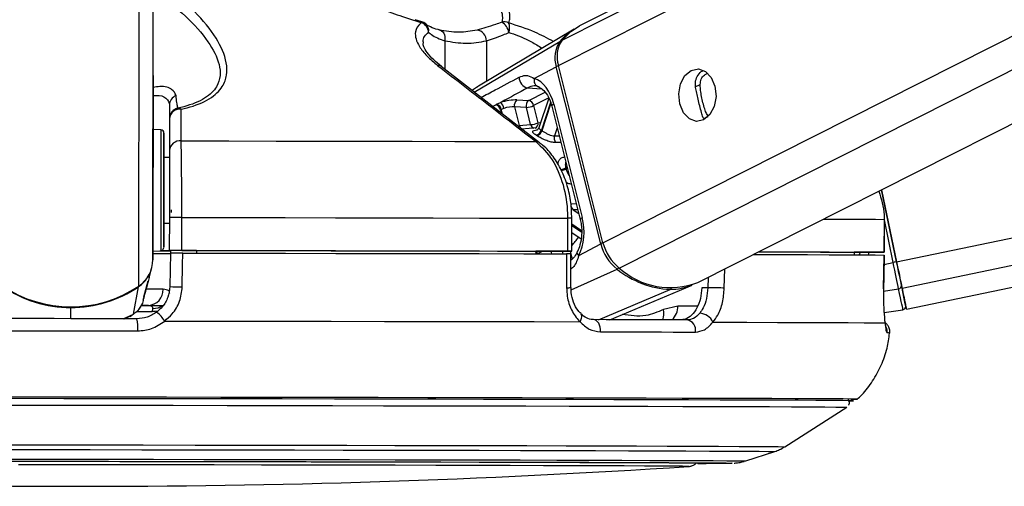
# Model space of a CAD drawing. Header units: millimetres. Extents: x 20 to 22981, y 40 to 19992.
# Tile 103 of 153: x 14946 to 15126, y 6405 to 6490. Entities that reach past the tile are written whole.
import ezdxf

# ---------------------------------------------------------------- set-up
doc = ezdxf.new("R2010")
doc.units = ezdxf.units.MM
doc.header["$LTSCALE"] = 2

msp = doc.modelspace()

# ---------------------------------------------------------------- linework, layer by layer
at = {"color": 8, "linetype": 'Continuous', "lineweight": 25}
for p, q in [((15044.93, 6481.98), (15303.43, 6612.47)), ((15045.58, 6486.62), (15294.9, 6612.47)), ((15053.06, 6449.63), (15375.64, 6612.47)), ((15056.04, 6444.99), (15387.82, 6612.47)), ((15106.7, 6446.15), (15907.41, 6612.47)), ((15107.71, 6441.33), (15931.64, 6612.47)), ((14970.82, 6446.52), (14971.03, 6602.96)), ((14968.24, 6441.7), (14968.43, 6587.81)), ((15024.17, 6486.5), (15024.16, 6481.28)), ((15029.55, 6477.1), (15045.18, 6486.38)), ((15031.76, 6486.48), (15031.75, 6479.07)), ((15030.33, 6478.21), (15029.21, 6477.47)), ((15069.89, 6478.06), (15070.82, 6478.54)), ((15039.31, 6477.9), (15041.83, 6477.72)), ((15039.49, 6475.6), (15042.49, 6477.12)), ((15043.14, 6476.05), (15040.39, 6474.66)), ((15043.49, 6475.2), (15041.8, 6470.17)), ((15041.92, 6470.09), (15043.56, 6474.99)), ((15033.7, 6473.73), (15033.49, 6473.75)), ((15034.35, 6473.9), (15034.51, 6473.25)), ((15034.68, 6473.11), (15034.47, 6473.96)), ((15071.52, 6472.3), (15072.29, 6472.69)), ((15044.7, 6470.6), (15044.21, 6469.14)), ((15044.21, 6469.14), (15045.07, 6469.15)), ((15046.51, 6463.4), (15046.27, 6463.28)), ((15046.32, 6463.1), (15046.56, 6463.23)), ((15047.22, 6456.74), (15048.18, 6456.77)), ((15048.46, 6455.66), (15047.6, 6455.63)), ((15047.6, 6455.63), (15048.64, 6454.93)), ((15106.09, 6446.02), (15104.47, 6453.81)), ((15049.13, 6451.81), (15047.37, 6452.99)), ((15047.37, 6452.78), (15049.14, 6451.6)), ((15043.52, 6448.09), (15043.65, 6447.6)), ((15045.77, 6447.59), (15045.65, 6448.09)), ((15047.07, 6448.09), (15047.19, 6447.6)), ((15100.03, 6447.88), (15099.84, 6447.41)), ((15047.2, 6447.57), (15047.43, 6446.63)), ((15104.4, 6445.67), (15106.09, 6446.02)), ((15047.25, 6441.03), (15055.62, 6444.81)), ((15075.22, 6441.34), (15075.31, 6444.84)), ((15072.26, 6443.3), (15072.21, 6441.41)), ((15052.22, 6435.57), (15065.32, 6441.11)), ((15104.31, 6440.77), (15107.08, 6441.23)), ((14955.8, 6435.75), (14955.8, 6437.8)), ((14967.87, 6437.04), (14970.67, 6437.04)), ((15070.35, 6438.07), (15066.73, 6438.07)), ((14965.38, 6435.74), (14967.29, 6436.57)), ((14966.62, 6436.21), (14967.29, 6436.57)), ((15099.59, 6421.05), (15099.58, 6421.05))]:
    msp.add_line(p, q, dxfattribs=at)
at = {"color": 7, "linetype": 'Continuous', "lineweight": 25}
for p, q in [((15292.99, 6612.47), (15048.79, 6489.2)), ((15070.41, 6442.36), (15407.4, 6612.47)), ((15108.5, 6437.49), (15950.9, 6612.47)), ((14970.86, 6480.13), (14971.03, 6602.96)), ((15019.94, 6489.98), (15018.75, 6490.35)), ((15047.79, 6488.63), (15030.32, 6478.22)), ((15053.06, 6449.63), (15044.93, 6481.98)), ((14970.86, 6480.13), (14970.82, 6446.52)), ((15041.44, 6467.87), (15023.5, 6481.79)), ((15040.51, 6479.62), (15044.53, 6481.77)), ((15052.66, 6449.42), (15044.53, 6481.77)), ((14973.85, 6474.75), (14973.84, 6465.2)), ((15033.63, 6474.9), (15034.32, 6475.21)), ((15037.34, 6475.7), (15039.49, 6475.6)), ((15040.39, 6474.66), (15041.18, 6471.53)), ((15043.15, 6476.04), (15041.32, 6470.61)), ((15044.07, 6474.93), (15049.28, 6454.21)), ((15034.96, 6474.15), (15034.47, 6473.96)), ((15036.91, 6474.42), (15037.76, 6471.04)), ((15039.06, 6474.32), (15036.91, 6474.42)), ((15039.84, 6471.2), (15039.06, 6474.32)), ((15043.71, 6474.56), (15048.91, 6453.85)), ((14973.85, 6472.25), (14973.84, 6466.46)), ((15037.76, 6471.04), (15039.84, 6471.2)), ((14972.28, 6470.23), (14970.85, 6470.31)), ((15040.96, 6470.58), (15038.2, 6470.38)), ((14973.84, 6465.2), (14972.84, 6465.2)), ((14973.84, 6465.2), (14973.84, 6465.2)), ((15106.7, 6446.15), (15103.97, 6459.31)), ((15103.97, 6459.31), (15106.7, 6446.15)), ((14972.82, 6453.2), (14973.82, 6453.2)), ((14973.83, 6454.23), (14973.82, 6448.23)), ((14976.09, 6448.23), (14976.1, 6454.23)), ((15046.59, 6454.09), (15046.58, 6448.09)), ((15047.37, 6448.09), (15047.38, 6454.09)), ((15104.45, 6453.88), (15104.44, 6447.88)), ((15104.47, 6453.88), (15104.45, 6453.88)), ((15104.46, 6447.88), (15104.47, 6453.88)), ((15047.37, 6451.47), (15049.05, 6450.34)), ((15048.64, 6447.27), (15052.66, 6449.42)), ((14970.82, 6448.1), (14972.25, 6448.17)), ((14973.82, 6448.21), (14973.82, 6448.23)), ((14978.82, 6448.2), (14973.82, 6448.21)), ((14973.82, 6448.21), (14973.82, 6448.19)), ((14973.82, 6448.21), (14973.82, 6448.18)), ((14973.82, 6448.19), (14974.04, 6448.19)), ((14973.82, 6448.18), (14973.82, 6448.19)), ((14974.03, 6447.73), (14973.91, 6441.62)), ((14974.04, 6448.21), (14974.03, 6447.71)), ((14978.82, 6448.21), (14978.82, 6447.72)), ((15040.79, 6448.1), (15040.78, 6447.6)), ((15046.78, 6448.09), (15040.79, 6448.09)), ((15098.98, 6447.89), (15098.97, 6447.42)), ((15102.46, 6447.88), (15098.98, 6447.88)), ((15040.78, 6447.6), (15041.98, 6447.6)), ((15047.2, 6441.45), (15047.2, 6447.59)), ((15104.33, 6441.21), (15104.43, 6447.38)), ((15104.4, 6447.38), (15104.41, 6447.38)), ((14970.15, 6443.26), (14970.59, 6444.93)), ((14969.19, 6439.77), (14969.98, 6442.68)), ((14970.15, 6443.26), (14969.96, 6442.57)), ((14967.29, 6436.57), (14968.22, 6441.6)), ((15047.2, 6441.45), (15047.2, 6441.45)), ((15054.28, 6435.57), (15069.36, 6441.9)), ((15072.21, 6441.41), (15071.12, 6441.41)), ((15104.31, 6441.21), (15104.33, 6441.21)), ((14969.05, 6439.11), (14969.15, 6439.49)), ((14969.14, 6439.59), (14969.2, 6439.77)), ((14969.22, 6439.84), (14969.23, 6439.89)), ((14970, 6438.18), (14968.63, 6438.18)), ((14970.74, 6437.63), (14970.67, 6437.04)), ((15066.73, 6438.07), (15064.1, 6437.43)), ((15104.42, 6436.87), (15107.87, 6437.4)), ((14965.58, 6435.72), (14966.63, 6436.19)), ((14966.65, 6436.15), (14967.03, 6436.43)), ((15049.02, 6436.65), (15049, 6436.67)), ((15086.31, 6412.37), (15097.62, 6419.58)), ((15079.14, 6409.78), (15084.47, 6411.5))]:
    msp.add_line(p, q, dxfattribs=at)
at = {"color": 8, "linetype": 'Continuous', "lineweight": 25, "flags": 128}
for points in [[(15019.94, 6489.98), (15019.95, 6489.97), (15019.97, 6489.95), (15019.97, 6489.91), (15019.98, 6489.87), (15019.98, 6489.81)], [(15044.07, 6474.93), (15043.91, 6474.83), (15043.79, 6474.74), (15043.72, 6474.65), (15043.71, 6474.58), (15043.71, 6474.56)], [(15041.18, 6471.53), (15041.5, 6471.57), (15041.65, 6471.58)], [(14972.28, 6470.23), (14972.28, 6470.22), (14972.28, 6469.69), (14972.28, 6468.44), (14972.27, 6466.57), (14972.27, 6464.19), (14972.27, 6461.47)], [(14972.27, 6461.47), (14972.26, 6458.6), (14972.26, 6455.77), (14972.26, 6453.18), (14972.25, 6450.99), (14972.25, 6449.37), (14972.25, 6448.41), (14972.25, 6448.17)], [(15049.28, 6454.21), (15049.12, 6454.11), (15049, 6454.02), (15048.93, 6453.93), (15048.91, 6453.86), (15048.91, 6453.85)], [(15093.36, 6453.95), (15094.41, 6453.94), (15097.81, 6453.93), (15100.62, 6453.91), (15102.84, 6453.9), (15104.45, 6453.88)], [(15048.64, 6447.27), (15048.5, 6447.45), (15048.41, 6447.63), (15048.36, 6447.79), (15048.37, 6447.94), (15048.39, 6448.01)], [(14968.2, 6441.68), (14968.22, 6441.63), (14968.22, 6441.6)], [(14972.7, 6441.12), (14971.81, 6441.12), (14970.71, 6441.12), (14969.59, 6441.12)], [(14971.76, 6437.14), (14971.28, 6437.05), (14970.67, 6437.04)], [(15048.87, 6435.19), (15049.04, 6435.51), (15049.15, 6435.83), (15049.2, 6436.12), (15049.18, 6436.37), (15049.09, 6436.57), (15049.02, 6436.65)], [(14940.13, 6412.74), (14949.74, 6412.73), (14959.39, 6412.71), (14969.02, 6412.7), (14978.57, 6412.69), (14988, 6412.67), (14997.25, 6412.65), (15006.28, 6412.64), (15015.03, 6412.62), (15023.46, 6412.6), (15031.52, 6412.58), (15039.16, 6412.57), (15046.35, 6412.55), (15053.05, 6412.53), (15059.21, 6412.51), (15064.81, 6412.49), (15069.81, 6412.48), (15074.19, 6412.46), (15077.92, 6412.44), (15080.99, 6412.42), (15083.37, 6412.41), (15085.05, 6412.39), (15086.03, 6412.38), (15086.31, 6412.37)], [(14940.35, 6411.87), (14949.83, 6411.86), (14959.34, 6411.84), (14968.83, 6411.83), (14978.25, 6411.82), (14987.54, 6411.8), (14996.67, 6411.78), (15005.57, 6411.77), (15014.2, 6411.75), (15022.51, 6411.73), (15030.45, 6411.72), (15037.99, 6411.7), (15045.08, 6411.68), (15051.68, 6411.66), (15057.75, 6411.64), (15063.27, 6411.63), (15068.2, 6411.61), (15072.52, 6411.59), (15076.2, 6411.57), (15079.22, 6411.56), (15081.57, 6411.54), (15083.23, 6411.53), (15084.2, 6411.51), (15084.47, 6411.5)], [(14942.95, 6410.13), (14952.27, 6410.12), (14961.6, 6410.1), (14970.91, 6410.09), (14980.12, 6410.07), (14989.2, 6410.06), (14998.08, 6410.04), (15006.73, 6410.03), (15015.08, 6410.01), (15023.09, 6409.99), (15030.72, 6409.98), (15037.91, 6409.96), (15044.64, 6409.94), (15050.86, 6409.92), (15056.53, 6409.9), (15061.62, 6409.89), (15066.11, 6409.87), (15069.97, 6409.85), (15073.17, 6409.84), (15075.7, 6409.82), (15077.55, 6409.81), (15078.69, 6409.79), (15079.13, 6409.78), (15079.14, 6409.78)], [(15076.66, 6409.39), (15076.64, 6409.39), (15076.62, 6409.39)]]:
    msp.add_lwpolyline(points, dxfattribs=at)
at = {"color": 7, "linetype": 'Continuous', "lineweight": 25, "flags": 128}
for points in [[(15045.58, 6486.62), (15047.2, 6488.19), (15048.79, 6489.2)], [(15023.07, 6488.47), (15023.32, 6488.44), (15023.56, 6488.33), (15023.77, 6488.14), (15023.95, 6487.9), (15024.08, 6487.6), (15024.16, 6487.26), (15024.19, 6486.89), (15024.17, 6486.5)], [(15069.18, 6481.09), (15070.49, 6481.37), (15071.77, 6480.91), (15072.84, 6479.79), (15073.51, 6478.19), (15073.71, 6476.33), (15073.38, 6474.52), (15072.59, 6473.01), (15071.45, 6472.05), (15070.14, 6471.78), (15068.86, 6472.23), (15067.8, 6473.35), (15067.12, 6474.96), (15066.93, 6476.81), (15067.25, 6478.63), (15068.04, 6480.13), (15069.18, 6481.09)], [(14970.85, 6474.61), (14970.85, 6474.63), (14970.85, 6473.94), (14970.85, 6472.63), (14970.85, 6470.91), (14970.85, 6469.03), (14970.84, 6467.29), (14970.84, 6465.96), (14970.84, 6465.22), (14970.84, 6465.2), (14970.84, 6465.9), (14970.84, 6467.21), (14970.85, 6468.93), (14970.85, 6470.8), (14970.85, 6472.54), (14970.85, 6473.88), (14970.85, 6474.61)], [(15033.51, 6474.83), (15033.54, 6474.85), (15033.63, 6474.9)], [(15034.47, 6473.96), (15034.38, 6473.91), (15034.35, 6473.9)], [(14972.84, 6461.35), (14972.84, 6463.92), (14972.84, 6466.17), (14972.84, 6467.94), (14972.85, 6469.12), (14972.85, 6469.62), (14972.85, 6469.41), (14972.85, 6468.51), (14972.84, 6466.97), (14972.84, 6465.2)], [(14975.98, 6468.21), (14984.71, 6468.2), (14993.33, 6468.18), (15001.8, 6468.17), (15010.09, 6468.15), (15018.17, 6468.14), (15026, 6468.12), (15033.56, 6468.11), (15040.82, 6468.09)], [(14972.84, 6465.2), (14972.84, 6465.53), (14972.84, 6465.8), (14972.84, 6465.35), (14972.84, 6464.24), (14972.84, 6462.59), (14972.83, 6460.56)], [(14972.82, 6453.2), (14972.82, 6452.24), (14972.82, 6450.47), (14972.82, 6449.29), (14972.82, 6448.79), (14972.82, 6449), (14972.82, 6449.9), (14972.82, 6451.44), (14972.83, 6453.5), (14972.83, 6455.96), (14972.83, 6458.64), (14972.84, 6461.35)], [(14972.83, 6460.56), (14972.83, 6458.39), (14972.83, 6456.31), (14972.83, 6454.54), (14972.82, 6453.28), (14972.82, 6452.65), (14972.82, 6452.74), (14972.82, 6453.2)], [(14974.18, 6455.61), (14974.18, 6455.61), (14974.18, 6455.6), (14974.17, 6455.57), (14974.17, 6455.52), (14974.17, 6455.46), (14974.17, 6455.39), (14974.17, 6455.31), (14974.17, 6455.22), (14974.17, 6455.12)], [(14976.1, 6454.23), (14985.6, 6454.21), (14994.99, 6454.2), (15004.21, 6454.18), (15013.23, 6454.16), (15022.01, 6454.15), (15030.52, 6454.13), (15038.73, 6454.11), (15046.59, 6454.09)], [(14972.12, 6448.17), (14973.52, 6448.17), (14974.04, 6448.17)], [(14976.09, 6448.23), (14985.59, 6448.21), (14994.98, 6448.2), (15004.2, 6448.18), (15013.22, 6448.16), (15022, 6448.15), (15030.52, 6448.13), (15038.72, 6448.11), (15046.58, 6448.09)], [(14976.18, 6441.55), (14976.26, 6445.55), (14976.3, 6447.73)], [(14976.3, 6447.73), (14985.75, 6447.71), (14995.08, 6447.69), (15004.25, 6447.68), (15013.22, 6447.66), (15021.96, 6447.65), (15030.42, 6447.63), (15038.58, 6447.61), (15046.41, 6447.59)], [(14978.82, 6448.21), (14987.13, 6448.2), (14995.33, 6448.19), (15003.4, 6448.17), (15011.31, 6448.16), (15019.03, 6448.14), (15026.53, 6448.13), (15033.79, 6448.11), (15040.79, 6448.1)], [(15046.58, 6448.09), (15046.89, 6448.09), (15047.13, 6448.09), (15047.29, 6448.09), (15047.36, 6448.09), (15047.35, 6448.09), (15047.24, 6448.09), (15047.05, 6448.09), (15046.78, 6448.09)], [(15081.54, 6447.98), (15082.41, 6447.98), (15086.32, 6447.96), (15089.78, 6447.95), (15092.79, 6447.93), (15095.33, 6447.92), (15097.4, 6447.9), (15098.98, 6447.89)], [(15081.56, 6447.99), (15085.9, 6447.98), (15090.43, 6447.96), (15094.4, 6447.94), (15097.8, 6447.93), (15100.62, 6447.91), (15102.83, 6447.9), (15104.44, 6447.88)], [(15104.44, 6447.88), (15104.45, 6447.88), (15104.38, 6447.88), (15104.21, 6447.88), (15103.97, 6447.88), (15103.65, 6447.88), (15103.29, 6447.88), (15102.88, 6447.88), (15102.46, 6447.88)], [(15046.41, 6447.59), (15046.41, 6443.59), (15046.41, 6441.42)], [(15080.58, 6447.5), (15080.92, 6447.5), (15085.95, 6447.48), (15090.45, 6447.46), (15094.4, 6447.44), (15097.78, 6447.43), (15100.59, 6447.41), (15102.8, 6447.4), (15104.41, 6447.38)], [(15104.41, 6447.38), (15104.35, 6443.38), (15104.31, 6441.21)], [(15107.08, 6441.23), (15106.99, 6441.66), (15106.89, 6442.16), (15106.77, 6442.72), (15106.65, 6443.32), (15106.51, 6443.96), (15106.37, 6444.63), (15106.23, 6445.32), (15106.09, 6446.02)], [(15107.71, 6441.33), (15107.61, 6441.77), (15107.51, 6442.27), (15107.39, 6442.83), (15107.27, 6443.43), (15107.13, 6444.08), (15106.99, 6444.75), (15106.85, 6445.45), (15106.7, 6446.15)], [(15106.7, 6446.15), (15106.83, 6445.52), (15106.96, 6444.9), (15107.09, 6444.3), (15107.21, 6443.72), (15107.32, 6443.18), (15107.43, 6442.68), (15107.52, 6442.23), (15107.6, 6441.84)], [(15075.22, 6441.34), (15074.93, 6441.35), (15074.58, 6441.36), (15074.18, 6441.37), (15073.77, 6441.38), (15073.34, 6441.39), (15072.93, 6441.4), (15072.55, 6441.41), (15072.21, 6441.41)], [(15107.87, 6437.4), (15107.86, 6437.46), (15107.82, 6437.65), (15107.76, 6437.95), (15107.67, 6438.38), (15107.56, 6438.92), (15107.42, 6439.58), (15107.26, 6440.35), (15107.08, 6441.23)], [(15107.6, 6441.84), (15107.78, 6440.99), (15107.93, 6440.24), (15108.06, 6439.6), (15108.17, 6439.07), (15108.26, 6438.65), (15108.32, 6438.35), (15108.36, 6438.17), (15108.37, 6438.11)], [(15108.36, 6438.14), (15108.45, 6437.73), (15108.5, 6437.49), (15108.45, 6437.74), (15108.3, 6438.48), (15108.05, 6439.68), (15107.71, 6441.33)], [(14968.74, 6438.17), (14970.78, 6438.17), (14972.77, 6438.17)], [(14967.91, 6435.73), (14964.88, 6435.74), (14961.86, 6435.74), (14958.83, 6435.75), (14955.8, 6435.75), (14952.77, 6435.76), (14949.74, 6435.76), (14946.72, 6435.76), (14943.7, 6435.77)], [(14972.98, 6435.33), (14983.26, 6435.31), (14993.41, 6435.3), (15003.38, 6435.28), (15013.12, 6435.26), (15022.58, 6435.24), (15031.72, 6435.22), (15040.5, 6435.21), (15048.87, 6435.19)], [(15052.6, 6433.36), (15052.6, 6433.78), (15052.55, 6434.19), (15052.44, 6434.57), (15052.28, 6434.91), (15052.08, 6435.19), (15051.84, 6435.4), (15051.59, 6435.53), (15051.32, 6435.58)], [(15068.43, 6435.53), (15066.45, 6435.54), (15064.42, 6435.54), (15062.35, 6435.55), (15060.23, 6435.55), (15058.06, 6435.56), (15055.86, 6435.56), (15053.61, 6435.57), (15051.32, 6435.58)], [(15073.16, 6435.12), (15079.34, 6435.1), (15084.92, 6435.08), (15089.87, 6435.06), (15094.18, 6435.04), (15097.83, 6435.03), (15100.78, 6435.01), (15103.05, 6434.99), (15104.6, 6434.98)], [(14943.53, 6433.55), (14946.59, 6433.55), (14949.66, 6433.55), (14952.73, 6433.54), (14955.8, 6433.54), (14958.87, 6433.53), (14961.94, 6433.53), (14965, 6433.53), (14968.07, 6433.52)], [(15052.6, 6433.36), (15054.92, 6433.35), (15057.2, 6433.35), (15059.44, 6433.34), (15061.63, 6433.34), (15063.78, 6433.33), (15065.88, 6433.32), (15067.94, 6433.32), (15069.95, 6433.31)], [(15099.58, 6421.05), (15099.39, 6421.06), (15098.52, 6421.07), (15096.95, 6421.09), (15094.69, 6421.1), (15091.75, 6421.12), (15088.16, 6421.14), (15083.92, 6421.16), (15079.05, 6421.17), (15073.58, 6421.19), (15067.54, 6421.21), (15060.96, 6421.23), (15053.86, 6421.25), (15046.28, 6421.27), (15038.27, 6421.29), (15029.85, 6421.31), (15021.07, 6421.32), (15011.97, 6421.34), (15002.6, 6421.36), (14993, 6421.38), (14983.22, 6421.39), (14973.31, 6421.41), (14963.31, 6421.42), (14953.27, 6421.44), (14943.25, 6421.45)], [(15097.84, 6420.74), (15097.95, 6420.74), (15098.75, 6420.75), (15098.84, 6420.77), (15098.21, 6420.78), (15096.88, 6420.8), (15094.85, 6420.81), (15092.12, 6420.83), (15088.71, 6420.85), (15084.64, 6420.86), (15079.93, 6420.88), (15074.59, 6420.9), (15068.67, 6420.92), (15062.19, 6420.94), (15055.17, 6420.96), (15047.66, 6420.98), (15039.69, 6421), (15031.31, 6421.01), (15022.54, 6421.03), (15013.45, 6421.05), (15004.07, 6421.07), (14994.44, 6421.09), (14984.63, 6421.1), (14974.67, 6421.12), (14964.62, 6421.13), (14954.52, 6421.15), (14944.43, 6421.16)], [(15097.84, 6420.74), (15098.57, 6420.75), (15098.66, 6420.77), (15098.03, 6420.78), (15096.7, 6420.8), (15094.67, 6420.81), (15091.94, 6420.83), (15088.54, 6420.85), (15084.47, 6420.86), (15079.77, 6420.88), (15074.44, 6420.9), (15068.53, 6420.92), (15062.05, 6420.94), (15055.05, 6420.96), (15047.55, 6420.98), (15039.59, 6421), (15031.21, 6421.01), (15022.46, 6421.03), (15013.38, 6421.05), (15004.01, 6421.07), (14994.4, 6421.09), (14984.59, 6421.1), (14974.65, 6421.12), (14964.6, 6421.13), (14954.52, 6421.15), (14944.44, 6421.16)], [(14944.53, 6419.98), (14954.53, 6419.97), (14964.54, 6419.95), (14974.5, 6419.94), (14984.37, 6419.92), (14994.1, 6419.91), (15003.64, 6419.89), (15012.94, 6419.87), (15021.95, 6419.85), (15030.64, 6419.84), (15038.95, 6419.82), (15046.85, 6419.8), (15054.29, 6419.78), (15061.25, 6419.76), (15067.67, 6419.74), (15073.54, 6419.72), (15078.83, 6419.7), (15083.5, 6419.69), (15087.53, 6419.67), (15090.91, 6419.65), (15093.62, 6419.63), (15095.63, 6419.62), (15096.96, 6419.6), (15097.57, 6419.59), (15097.62, 6419.58)], [(14937.78, 6409.73), (14946.74, 6409.72), (14955.77, 6409.71), (14964.79, 6409.7), (14973.76, 6409.68), (14982.61, 6409.67), (14991.3, 6409.65), (14999.77, 6409.64), (15007.98, 6409.62), (15015.85, 6409.6), (15023.36, 6409.59), (15030.45, 6409.57), (15037.08, 6409.55), (15043.21, 6409.54), (15048.8, 6409.52), (15053.82, 6409.5), (15058.23, 6409.49), (15062.01, 6409.47), (15065.14, 6409.45), (15067.59, 6409.44), (15069.35, 6409.42), (15070.41, 6409.41), (15070.77, 6409.4), (15070.77, 6409.4)], [(14944.2, 6409.73), (14953.45, 6409.72), (14962.71, 6409.71), (14971.93, 6409.69), (14981.05, 6409.68), (14990.03, 6409.66), (14998.8, 6409.65), (15007.33, 6409.63), (15015.55, 6409.61), (15023.42, 6409.6), (15030.89, 6409.58), (15037.92, 6409.56), (15044.47, 6409.54), (15050.5, 6409.53), (15055.97, 6409.51), (15060.85, 6409.49), (15065.12, 6409.48), (15068.75, 6409.46), (15071.71, 6409.44), (15073.99, 6409.43), (15075.58, 6409.41), (15076.47, 6409.4), (15076.66, 6409.39)], [(15068.75, 6408.77), (15068.76, 6408.77), (15068.55, 6408.79), (15067.61, 6408.8), (15065.98, 6408.81), (15063.64, 6408.83), (15060.62, 6408.84), (15056.94, 6408.86), (15052.62, 6408.88), (15047.69, 6408.89), (15042.18, 6408.91), (15036.12, 6408.93), (15029.55, 6408.94), (15022.52, 6408.96), (15015.06, 6408.98), (15007.23, 6408.99), (14999.07, 6409.01), (14990.64, 6409.03), (14981.99, 6409.04), (14973.17, 6409.05), (14964.25, 6409.07), (14955.27, 6409.08), (14946.29, 6409.09)]]:
    msp.add_lwpolyline(points, dxfattribs=at)
at = {"color": 7, "linetype": 'Continuous', "lineweight": 25}
for centre, radius, start, end in [((15019.37, 6488.06), 2, 49.1592, 73.5582), ((15019.01, 6487.83), 2.21, 6.027, 63.8671), ((15035, 6487.87), 2.07, 66.5136, 101.7952), ((15033.02, 6487.44), 2.92, 11.5331, 57.4979), ((15033.41, 6488.83), 2.59, 341.7057, 21.166), ((15029.74, 6486.45), 2.03, 0.8121, 81.2208), ((15052.98, 6479.98), 10.09, 120.9416, 140.6311), ((15049.55, 6483.41), 5.28, 145.8232, 198.1191), ((15049.97, 6483.63), 5.31, 145.8232, 198.1191), ((15039.68, 6479.8), 1.94, 178.5099, 258.9963), ((15041.66, 6479.26), 1.2, 162.4008, 256.1739), ((14975.76, 6474.72), 1.91, 111.844, 179.2267), ((15033.14, 6473.66), 1.23, 11.0882, 72.6396), ((15033.27, 6473.72), 1.23, 11.0655, 72.8389), ((15033.4, 6473.93), 1.58, 8.0633, 54.0109), ((15038.07, 6474.74), 1.21, 127.4712, 195.3568), ((15040.22, 6474.64), 1.21, 127.4712, 195.3568), ((15038.88, 6477.87), 3.55, 272.8605, 295.2293), ((15039.22, 6474.44), 1.19, 10.5056, 77.2701), ((14975.85, 6472.25), 2, 101.2791, 179.9087), ((14975.76, 6472.11), 1.91, 82.5902, 175.612), ((14975.5, 6473.5), 0.709, 44.701, 93.19), ((15039.67, 6474.74), 3.55, 272.8605, 295.2293), ((14972.25, 6469.63), 0.6, 359.923, 86.923), ((15040.58, 6470.51), 1.27, 281.5477, 344.4829), ((15036.87, 6463.24), 7.22, 55.6457, 56.6751), ((15040.69, 6470.46), 1.28, 281.3914, 343.6705), ((15037.48, 6463.61), 7.86, 55.6457, 56.6751), ((14975.75, 6466.32), 1.91, 82.868, 175.6244), ((15045.51, 6468.73), 1.36, 162.4492, 215.8109), ((15030.93, 6459.33), 15.84, 13.7793, 14.4245), ((15048.41, 6456.53), 1.21, 170.2643, 228.2861), ((14974.89, 6014.51), 439.72, 89.8423, 90.1381), ((15046.61, 6363.1), 90.99, 89.5169, 90.0142), ((15060.88, 6451.45), 8.47, 193.8257, 231.6289), ((15061.33, 6451.67), 8.52, 193.8257, 231.6289), ((14971.61, 6826.96), 379.29, 269.875, 270.3647), ((14972.22, 6448.77), 0.6, 272.923, 359.923), ((14972.52, 6588.48), 140.3, 269.9058, 270.5305), ((14974.88, 6008.51), 439.72, 89.8423, 90.1381), ((14964.98, 6446.55), 5.84, 303.9398, 359.7303), ((15131.03, 6326.72), 121.89, 101.5141, 101.8108), ((15066.07, 6457.65), 16.55, 230.8951, 267.4201), ((15065.36, 6455.33), 13.91, 227.9617, 291.2824), ((14964.92, 6446.47), 5.88, 304.1246, 330.5958), ((14955.83, 6460.03), 22.13, 235.7557, 304.0903), ((14955.81, 6459.85), 22.05, 235.7265, 269.9731), ((14955.85, 6459.85), 22.05, 269.8729, 304.1194), ((14969.85, 6441.03), 2.85, 272.9666, 1.8414), ((14976.37, 6484.22), 42.67, 266.704, 269.7555), ((15065.42, 6451.4), 10.28, 269.4316, 292.4884), ((15107.04, 6441.79), 0.56, 274.0772, 5.1688), ((14967.14, 6431.61), 6.92, 32.487, 50.5386), ((15107.78, 6437.99), 0.6, 278.734, 11.734), ((14960.99, 6434.12), 7.1, 355.1398, 13.1255), ((15068.12, 6433.69), 1.87, 348.3376, 80.3037), ((15070.62, 6433.96), 2.79, 24.5606, 87.5796), ((15098.61, 6440.5), 19.47, 269.2856, 272.8908), ((14958.04, 8098.71), 1693.56, 266.09752, 273.74842), ((15070.94, 6823.03), 413.68, 269.9165, 270.7849), ((15070.99, 6812.5), 403.16, 269.9104, 270.8)]:
    msp.add_arc(centre, radius, start, end, dxfattribs=at)
at = {"color": 8, "linetype": 'Continuous', "lineweight": 25}
for centre, radius, start, end in [((15019.57, 6488.34), 1.66, 350.2128, 47.9775), ((15045.39, 6486), 0.431, 83.4825, 118.9245), ((15022.97, 6481.09), 0.905, 53.0682, 98.0761), ((15045.39, 6480.05), 1.93, 103.3355, 116.4357), ((15038.61, 6471.21), 0.874, 191.3871, 250.4859), ((15040.69, 6471.36), 0.864, 191.2199, 252.4099), ((15040.31, 6471.36), 0.885, 295.2575, 11.1449), ((15040.93, 6467.2), 0.894, 52.1687, 97.0028), ((15044.75, 6466.43), 3.5, 279.9705, 295.697), ((15044.81, 6466.39), 3.62, 280.2492, 294.6529), ((15039.3, 6456.57), 11, 317.1326, 327.4734), ((15053.52, 6447.7), 1.93, 103.329, 116.4353), ((15039.53, 6447.16), 1.49, 17.0574, 32.135), ((15039.66, 6447.21), 1.49, 14.6199, 36.3437), ((15055.19, 6445.67), 0.966, 297.0647, 321.6255), ((15046.59, 6446.19), 4.78, 267.7696, 277.2742), ((15065.13, 6441.52), 0.448, 294.8365, 330.2419), ((14970.91, 6440.76), 3.13, 266.9631, 306.2372), ((15061.24, 6436.64), 2.97, 338.3275, 15.4695), ((15063.44, 6437.95), 3.29, 312.9666, 2.0773), ((15102.97, 6433.37), 2.01, 353.7235, 24.4343), ((15105.07, 6429), 4.15, 84.5636, 91.5237)]:
    msp.add_arc(centre, radius, start, end, dxfattribs=at)
at = {"color": 7, "linetype": 'Continuous', "lineweight": 25}
for centre, major_axis, ratio, start_param, end_param in [((15039.43, 6472.45), (-0.15, 7.38), 0.67204, 5.041986, 6.032652), ((15035.58, 6474.75), (2.74, 0.58), 0.275806, 0.817832, 1.987525), ((15035.78, 6473.81), (1.77, 0.33), 0.295802, 0.82501, 1.994704), ((15044.63, 6451.73), (-0.15, 7.38), 0.67204, 4.051321, 5.041986)]:
    msp.add_ellipse(centre, major_axis=major_axis, ratio=ratio, start_param=start_param, end_param=end_param, dxfattribs=at)
at = {"color": 8, "linetype": 'Continuous', "lineweight": 25}
for centre, major_axis, ratio, start_param, end_param in [((15035.66, 6473.75), (1.77, 0.33), 0.295802, 2.81091, 3.159182), ((15094.62, 6449.95), (4.84, 5.57), 0.999929, 5.076218, 5.144127)]:
    msp.add_ellipse(centre, major_axis=major_axis, ratio=ratio, start_param=start_param, end_param=end_param, dxfattribs=at)
at = {"color": 7, "linetype": 'Continuous', "lineweight": 25}
for points, knots in [([(14976, 6474), (14976.36, 6474.08), (14978.34, 6474.54), (14981.4, 6475.79), (14983.62, 6477.95), (14984.43, 6480.23), (14984.32, 6483.19), (14982.53, 6487.14), (14978.63, 6491.95), (14974.92, 6495.07), (14973.04, 6496.65)], [0, 0, 0, 0, 0.024025, 0.134638, 0.244509, 0.33263, 0.423982, 0.601094, 0.798253, 1, 1, 1, 1]), ([(15002.02, 6496.6), (15003.2, 6496.08), (15005.57, 6495.05), (15009.25, 6493.55), (15013.04, 6492.1), (15016.64, 6490.83), (15018.97, 6490.12), (15019.98, 6489.81)], [0, 0, 0, 0, 0.206298, 0.413382, 0.623939, 0.836399, 1, 1, 1, 1]), ([(15031.65, 6496.22), (15032.41, 6495.27), (15033.94, 6493.35), (15034.82, 6491.23), (15034.63, 6490.18), (15034.58, 6489.9)], [0, 0, 0, 0, 0.414625, 0.838122, 1, 1, 1, 1]), ([(15035.83, 6489.77), (15035.92, 6490.08), (15036.24, 6491.15), (15035.58, 6493.41), (15034.17, 6495.47), (15033.46, 6496.51)], [0, 0, 0, 0, 0.163716, 0.575625, 1, 1, 1, 1]), ([(15019.98, 6489.81), (15019.92, 6489.77), (15019.25, 6489.34), (15018.47, 6488.03), (15019.11, 6485.86), (15020.77, 6483.72), (15022.15, 6482.56), (15022.85, 6481.98)], [0, 0, 0, 0, 0.024281, 0.282768, 0.612987, 0.806483, 1, 1, 1, 1]), ([(15023.29, 6488.46), (15023.17, 6488.48), (15022.47, 6488.63), (15021.51, 6489.01), (15020.81, 6489.42), (15020.68, 6489.57), (15020.68, 6489.57)], [0, 0, 0, 0, 0.088964, 0.5350959, 0.9979824, 1, 1, 1, 1]), ([(15034.58, 6489.9), (15034.19, 6489.75), (15032.52, 6489.15), (15031.12, 6488.75), (15030.05, 6488.45)], [0, 0, 0, 0, 0.231591, 1, 1, 1, 1]), ([(15021.21, 6488.06), (15021.37, 6487.91), (15022.06, 6487.25), (15023.25, 6486.83), (15024.17, 6486.5)], [0, 0, 0, 0, 0.231926, 1, 1, 1, 1]), ([(15030.05, 6488.45), (15028.95, 6488.25), (15026.72, 6487.85), (15024.3, 6488.26), (15023.07, 6488.47)], [0, 0, 0, 0, 0.492367, 1, 1, 1, 1]), ([(15031.76, 6486.48), (15032.74, 6486.8), (15034.02, 6487.22), (15035.52, 6487.87), (15035.87, 6488.02)], [0, 0, 0, 0, 0.768074, 1, 1, 1, 1]), ([(15023.54, 6481.82), (15023.05, 6482.21), (15021.95, 6483.09), (15020.86, 6484.37), (15020.26, 6485.43), (15020.18, 6485.95), (15020.2, 6486.01), (15020.2, 6486.01)], [0, 0, 0, 0, 0.220957, 0.486741, 0.741155, 0.989647, 1, 1, 1, 1]), ([(15024.17, 6486.5), (15025.46, 6486.28), (15028.1, 6485.84), (15030.53, 6486.26), (15031.76, 6486.48)], [0, 0, 0, 0, 0.492725, 1, 1, 1, 1]), ([(15022.85, 6481.98), (15023.67, 6481.34), (15027.82, 6478.15), (15033.81, 6473.52), (15038.97, 6469.53), (15040.82, 6468.09)], [0, 0, 0, 0, 0.1380986, 0.6904932, 1, 1, 1, 1]), ([(15037.75, 6479.85), (15038.14, 6480), (15038.66, 6480.2), (15039.56, 6480.12), (15040.1, 6479.84), (15040.51, 6479.62)], [0, 0, 0, 0, 0.417867, 0.554004, 1, 1, 1, 1]), ([(15069.97, 6477.98), (15069.94, 6478.39), (15069.88, 6479.2), (15070.41, 6480.24), (15070.91, 6480.87), (15071.26, 6480.98), (15071.26, 6480.98)], [0, 0, 0, 0, 0.329187, 0.657873, 0.996423, 1, 1, 1, 1]), ([(15070.82, 6478.54), (15070.86, 6478.86), (15070.95, 6479.52), (15071.48, 6480.24), (15071.95, 6480.44), (15072.14, 6480.53)], [0, 0, 0, 0, 0.375658, 0.75083, 1, 1, 1, 1]), ([(15041.37, 6478.1), (15041.07, 6478.18), (15040.37, 6478.37), (15039.7, 6478.07), (15039.31, 6477.9)], [0, 0, 0, 0, 0.429774, 1, 1, 1, 1]), ([(15072.29, 6472.69), (15072.15, 6472.9), (15071.9, 6473.29), (15071.56, 6474.3), (15071.25, 6475.44), (15071.01, 6476.62), (15070.85, 6477.67), (15070.83, 6478.26), (15070.82, 6478.54)], [0, 0, 0, 0, 0.204636, 0.376335, 0.548834, 0.703363, 0.864285, 1, 1, 1, 1]), ([(14975.46, 6474.21), (14975.42, 6474.28), (14975.33, 6474.44), (14975.19, 6475.12), (14975.1, 6476.03), (14975.05, 6476.49)], [0, 0, 0, 0, 0.274919, 0.635768, 1, 1, 1, 1]), ([(15030.16, 6478.11), (15030.08, 6478.07), (15029.74, 6477.9), (15029.44, 6477.66), (15029.21, 6477.47)], [0, 0, 0, 0, 0.224129, 1, 1, 1, 1]), ([(15039.31, 6477.9), (15037.71, 6477.04), (15036.05, 6476.14), (15034.39, 6475.24), (15034.32, 6475.21)], [0, 0, 0, 0, 0.961066, 1, 1, 1, 1]), ([(15041.16, 6478.14), (15041.3, 6478.08), (15041.72, 6477.9), (15042.5, 6477.22), (15043.27, 6476.02), (15043.58, 6475), (15043.71, 6474.56)], [0, 0, 0, 0, 0.151549, 0.446649, 0.762748, 1, 1, 1, 1]), ([(15071.33, 6472.56), (15071.24, 6472.83), (15071.07, 6473.35), (15070.75, 6474.54), (15070.44, 6475.8), (15070.17, 6476.97), (15070.03, 6477.65), (15069.97, 6477.98)], [0, 0, 0, 0, 0.222076, 0.445772, 0.640142, 0.821651, 1, 1, 1, 1]), ([(14973.85, 6474.75), (14973.85, 6474.09), (14973.85, 6472.76), (14973.85, 6472.42), (14973.85, 6472.25)], [0, 0, 0, 0, 0.495319, 1, 1, 1, 1]), ([(15032.82, 6474.39), (15032.87, 6474.43), (15033.05, 6474.58), (15033.32, 6474.73), (15033.51, 6474.83)], [0, 0, 0, 0, 0.27439, 1, 1, 1, 1]), ([(14975.98, 6468.21), (14975.98, 6468.85), (14975.99, 6470.78), (14976, 6472.71), (14976, 6474)], [0, 0, 0, 0, 0.330975, 1, 1, 1, 1]), ([(15033.57, 6473.85), (15033.57, 6473.85), (15033.55, 6473.85), (15033.65, 6473.8), (15033.82, 6473.64), (15033.85, 6473.46), (15033.86, 6473.4)], [0, 0, 0, 0, 0.095112, 0.39456, 0.775193, 1, 1, 1, 1]), ([(15071.52, 6472.3), (15071.47, 6472.34), (15071.38, 6472.41), (15071.34, 6472.52), (15071.33, 6472.56)], [0, 0, 0, 0, 0.572682, 1, 1, 1, 1]), ([(15040.83, 6469.27), (15040.74, 6469.33), (15040.46, 6469.52), (15040.21, 6469.78), (15040.19, 6469.99), (15040.44, 6470.14), (15040.82, 6470.18), (15041.01, 6470.21)], [0, 0, 0, 0, 0.116734, 0.333017, 0.551924, 0.773865, 1, 1, 1, 1]), ([(15041.31, 6470.62), (15041.27, 6470.52), (15041.19, 6470.32), (15041, 6470.18), (15040.91, 6470.14), (15040.92, 6470.15), (15040.92, 6470.15)], [0, 0, 0, 0, 0.33475, 0.649106, 0.895369, 1, 1, 1, 1]), ([(15041.92, 6470.09), (15042.06, 6470), (15042.34, 6469.81), (15042.87, 6469.51), (15043.43, 6469.26), (15043.89, 6469.14), (15044.13, 6469.14), (15044.21, 6469.14)], [0, 0, 0, 0, 0.219859, 0.440343, 0.66314, 0.88549, 1, 1, 1, 1]), ([(14976.1, 6454.23), (14976.1, 6456.01), (14976.1, 6459.59), (14976.06, 6464.33), (14976.02, 6467), (14975.99, 6468.05), (14975.98, 6468.21)], [0, 0, 0, 0, 0.31366, 0.627146, 0.941618, 1, 1, 1, 1]), ([(15040.82, 6468.09), (15041.86, 6467.07), (15043.94, 6465.02), (15045.94, 6460.29), (15046.56, 6456.45), (15046.58, 6454.38), (15046.59, 6454.09)], [0, 0, 0, 0, 0.317078, 0.634488, 0.949899, 1, 1, 1, 1]), ([(15044.4, 6467.93), (15044.28, 6467.94), (15043.91, 6467.94), (15043.21, 6468.1), (15042.36, 6468.41), (15041.55, 6468.81), (15041.14, 6469.07), (15040.94, 6469.2)], [0, 0, 0, 0, 0.119584, 0.349288, 0.573021, 0.788436, 1, 1, 1, 1]), ([(15047.36, 6454.09), (15047.33, 6455.05), (15047.27, 6457.07), (15046.61, 6460.06), (15045.52, 6462.91), (15043.99, 6465.4), (15042.61, 6467.08), (15041.65, 6467.71), (15041.44, 6467.86)], [0, 0, 0, 0, 0.173694, 0.364518, 0.557243, 0.749854, 0.943083, 1, 1, 1, 1]), ([(14973.84, 6466.46), (14973.84, 6466.32), (14973.84, 6465.4), (14973.84, 6463.07), (14973.83, 6458.92), (14973.83, 6455.79), (14973.83, 6454.23)], [0, 0, 0, 0, 0.058442, 0.373089, 0.686524, 1, 1, 1, 1]), ([(15103.46, 6459.04), (15103.9, 6457.62), (15104.43, 6455.93), (15104.45, 6454.17), (15104.45, 6453.88)], [0, 0, 0, 0, 0.838417, 1, 1, 1, 1]), ([(15048.91, 6453.85), (15048.98, 6453.54), (15049.17, 6452.64), (15049.22, 6451.03), (15048.95, 6449.3), (15048.56, 6448.4), (15048.39, 6448.01)], [0, 0, 0, 0, 0.153996, 0.459566, 0.765706, 1, 1, 1, 1]), ([(14976.3, 6447.73), (14976.08, 6447.73), (14975.62, 6447.73), (14974.98, 6447.73), (14974.47, 6447.73), (14974.1, 6447.73), (14974.05, 6447.73), (14974.03, 6447.73)], [0, 0, 0, 0, 0.197556, 0.39511, 0.592696, 0.790302, 1, 1, 1, 1]), ([(15048.39, 6448.02), (15048.36, 6447.95), (15048.13, 6447.47), (15047.73, 6446.84), (15047.36, 6446.55), (15047.2, 6446.42)], [0, 0, 0, 0, 0.089282, 0.5948, 1, 1, 1, 1]), ([(15047.17, 6447.59), (15047.17, 6447.59), (15047.17, 6447.59), (15046.92, 6447.59), (15046.58, 6447.59), (15046.41, 6447.59)], [0, 0, 0, 0, 0.246345, 0.611985, 1, 1, 1, 1]), ([(14969.96, 6442.57), (14969.82, 6442.09), (14969.56, 6441.1), (14969.28, 6440.1), (14969.14, 6439.59)], [0, 0, 0, 0, 0.4932571, 1, 1, 1, 1]), ([(14973.91, 6441.62), (14973.83, 6440.95), (14973.67, 6439.62), (14972.74, 6438.01), (14971.89, 6437.26), (14971.54, 6436.96)], [0, 0, 0, 0, 0.370015, 0.740315, 1, 1, 1, 1]), ([(14973.89, 6440.36), (14973.86, 6440.55), (14973.79, 6441.02), (14973.1, 6441.08), (14972.7, 6441.12)], [0, 0, 0, 0, 0.416459, 1, 1, 1, 1]), ([(14972.98, 6435.33), (14973.45, 6435.74), (14974.6, 6436.73), (14975.86, 6438.88), (14976.08, 6440.66), (14976.18, 6441.55)], [0, 0, 0, 0, 0.260354, 0.63069, 1, 1, 1, 1]), ([(15046.41, 6441.42), (15046.43, 6440.89), (15046.5, 6439.46), (15047.23, 6437.25), (15048.22, 6435.82), (15048.82, 6435.23), (15048.87, 6435.19)], [0, 0, 0, 0, 0.2204933, 0.593656, 0.9703484, 1, 1, 1, 1]), ([(15049.05, 6436.71), (15048.87, 6436.87), (15048.32, 6437.35), (15047.65, 6438.7), (15047.21, 6440.21), (15047.25, 6441.15), (15047.26, 6441.45)], [0, 0, 0, 0, 0.166644, 0.508514, 0.844527, 1, 1, 1, 1]), ([(15071.12, 6441.41), (15071.06, 6440.75), (15070.95, 6439.41), (15070.27, 6437.64), (15069.29, 6436.31), (15068.22, 6435.62), (15067.51, 6435.56), (15067.24, 6435.53)], [0, 0, 0, 0, 0.215288, 0.430555, 0.64649, 0.863795, 1, 1, 1, 1]), ([(15072.21, 6441.41), (15072.16, 6440.75), (15072.04, 6439.41), (15071.47, 6437.8), (15070.95, 6437.06), (15070.74, 6436.75)], [0, 0, 0, 0, 0.370015, 0.740315, 1, 1, 1, 1]), ([(15073.16, 6435.12), (15073.46, 6435.53), (15074.19, 6436.52), (15074.99, 6438.67), (15075.15, 6440.45), (15075.22, 6441.34)], [0, 0, 0, 0, 0.260354, 0.63069, 1, 1, 1, 1]), ([(15104.31, 6441.21), (15104.31, 6440.68), (15104.29, 6439.25), (15104.38, 6437.04), (15104.51, 6435.61), (15104.59, 6435.02), (15104.6, 6434.98)], [0, 0, 0, 0, 0.220493, 0.593656, 0.970348, 1, 1, 1, 1]), ([(14967.66, 6436.89), (14967.74, 6436.95), (14968.08, 6437.19), (14968.41, 6437.61), (14968.57, 6437.99), (14968.6, 6438.08)], [0, 0, 0, 0, 0.203781, 0.810449, 1, 1, 1, 1]), ([(14971.54, 6436.96), (14970.96, 6436.59), (14969.85, 6435.89), (14968.54, 6435.78), (14967.91, 6435.73)], [0, 0, 0, 0, 0.519417, 1, 1, 1, 1]), ([(14970, 6438.18), (14970.22, 6438.16), (14970.5, 6438.14), (14970.73, 6437.94), (14970.74, 6437.76), (14970.74, 6437.63)], [0, 0, 0, 0, 0.4777955, 0.5837518, 1, 1, 1, 1]), ([(14968.07, 6433.52), (14968.92, 6433.6), (14970.72, 6433.76), (14972.2, 6434.79), (14972.98, 6435.33)], [0, 0, 0, 0, 0.4758588, 1, 1, 1, 1]), ([(15048.87, 6435.19), (15049.41, 6434.68), (15050.54, 6433.63), (15051.9, 6433.45), (15052.6, 6433.36)], [0, 0, 0, 0, 0.485349, 1, 1, 1, 1]), ([(15051.32, 6435.59), (15051.27, 6435.58), (15050.83, 6435.57), (15050.08, 6435.78), (15049.36, 6436.37), (15049.02, 6436.65)], [0, 0, 0, 0, 0.073116, 0.565898, 1, 1, 1, 1]), ([(15070.74, 6436.75), (15070.38, 6436.38), (15069.67, 6435.68), (15068.84, 6435.58), (15068.43, 6435.53)], [0, 0, 0, 0, 0.519417, 1, 1, 1, 1]), ([(15069.95, 6433.31), (15070.51, 6433.39), (15071.69, 6433.55), (15072.65, 6434.58), (15073.16, 6435.12)], [0, 0, 0, 0, 0.475859, 1, 1, 1, 1]), ([(15104.75, 6434.18), (15104.75, 6434.18), (15104.76, 6434.17), (15104.7, 6434.48), (15104.64, 6434.92), (15104.58, 6435.39), (15104.56, 6435.5)], [0, 0, 0, 0, 0.11424, 0.413855, 0.861744, 1, 1, 1, 1]), ([(15105.43, 6433.07), (15105.45, 6433.14), (15105.53, 6433.46), (15105.4, 6434.01), (15105.11, 6434.55), (15104.82, 6434.87), (15104.64, 6434.98), (15104.59, 6435.01)], [0, 0, 0, 0, 0.096371, 0.438146, 0.704048, 0.925846, 1, 1, 1, 1]), ([(15104.6, 6434.98), (15104.65, 6434.47), (15104.77, 6433.43), (15104.9, 6433.25), (15104.96, 6433.15)], [0, 0, 0, 0, 0.485349, 1, 1, 1, 1]), ([(15099.47, 6421.01), (15099.78, 6421.29), (15100.87, 6422.28), (15102.41, 6424.37), (15103.97, 6427.23), (15105.03, 6430.18), (15105.3, 6432.19), (15105.42, 6433.09)], [0, 0, 0, 0, 0.091102, 0.322056, 0.560082, 0.80211, 1, 1, 1, 1]), ([(15097.96, 6419.97), (15097.99, 6420.03), (15098.09, 6420.2), (15098.1, 6420.52), (15098.03, 6420.81), (15097.93, 6420.94), (15097.91, 6420.98)], [0, 0, 0, 0, 0.189995, 0.531986, 0.86494, 1, 1, 1, 1]), ([(15084.46, 6411.51), (15084.76, 6411.61), (15085.37, 6411.8), (15085.91, 6412.18), (15086.18, 6412.37)], [0, 0, 0, 0, 0.488233, 1, 1, 1, 1]), ([(15068.74, 6408.77), (15068.77, 6408.77), (15068.81, 6408.78), (15069.01, 6408.8), (15069.27, 6408.87), (15069.62, 6409.01), (15069.93, 6409.2), (15070.07, 6409.38), (15070.09, 6409.41)], [0, 0, 0, 0, 0.406571, 0.572617, 0.663652, 0.783098, 0.960266, 1, 1, 1, 1]), ([(15077.01, 6409.4), (15077.01, 6409.4), (15077.06, 6409.4), (15077.21, 6409.4), (15077.59, 6409.44), (15078.13, 6409.51), (15078.59, 6409.63), (15078.85, 6409.7)], [0, 0, 0, 0, 0.037436, 0.414619, 0.605448, 0.776267, 1, 1, 1, 1])]:
    msp.add_open_spline(points, degree=3, knots=knots, dxfattribs=at)
at = {"color": 8, "linetype": 'Continuous', "lineweight": 25}
for points, knots in [([(14971.79, 6495.08), (14973.52, 6493.73), (14977.11, 6490.93), (14981, 6486.55), (14982.94, 6482.86), (14983.22, 6480.1), (14982.59, 6477.96), (14980.55, 6475.9), (14977.67, 6474.73), (14975.79, 6474.29), (14975.46, 6474.21)], [0, 0, 0, 0, 0.190889, 0.397746, 0.578098, 0.666891, 0.758419, 0.867231, 0.976248, 1, 1, 1, 1]), ([(15044.02, 6486.38), (15042.9, 6486.97), (15040.23, 6488.36), (15037.44, 6489.25), (15035.83, 6489.77)], [0, 0, 0, 0, 0.420941, 1, 1, 1, 1]), ([(15020.29, 6486.04), (15020.26, 6486.15), (15020.02, 6487.02), (15020.65, 6487.57), (15021.21, 6488.06)], [0, 0, 0, 0, 0.123377, 1, 1, 1, 1]), ([(15035.87, 6488.02), (15035.99, 6487.98), (15037.32, 6487.53), (15039.47, 6486.66), (15041.31, 6485.55), (15041.96, 6485.15)], [0, 0, 0, 0, 0.056395, 0.66278, 1, 1, 1, 1]), ([(15030.77, 6476.15), (15031.63, 6476.61), (15033.95, 6477.84), (15036.28, 6479.07), (15037.75, 6479.85)], [0, 0, 0, 0, 0.370823, 1, 1, 1, 1]), ([(14970.82, 6476.44), (14971.03, 6476.48), (14972.14, 6476.68), (14972.81, 6476.31), (14973.65, 6475.68), (14973.75, 6475.2), (14973.85, 6474.75)], [0, 0, 0, 0, 0.097083, 0.517737, 0.547714, 1, 1, 1, 1]), ([(14975.05, 6476.49), (14974.87, 6476.9), (14974.51, 6477.72), (14972.8, 6478.29), (14971.26, 6478.03), (14970.83, 6477.95)], [0, 0, 0, 0, 0.413826, 0.837497, 1, 1, 1, 1]), ([(15041.33, 6470.61), (15041.33, 6470.58), (15041.34, 6470.5), (15041.54, 6470.34), (15041.73, 6470.22), (15041.8, 6470.17)], [0, 0, 0, 0, 0.374452, 0.779591, 1, 1, 1, 1]), ([(15045.37, 6467.95), (15045.26, 6467.95), (15044.94, 6467.94), (15044.62, 6467.94), (15044.4, 6467.93)], [0, 0, 0, 0, 0.337911, 1, 1, 1, 1]), ([(15044.86, 6463.84), (15044.85, 6463.94), (15044.84, 6464.29), (15045.05, 6464.75), (15045.46, 6465.17), (15045.88, 6465.25), (15046.09, 6465.29)], [0, 0, 0, 0, 0.111141, 0.402869, 0.69864, 1, 1, 1, 1]), ([(15046.26, 6464.4), (15046.23, 6464.3), (15046.15, 6464.08), (15046.18, 6463.67), (15046.25, 6463.38), (15046.27, 6463.28)], [0, 0, 0, 0, 0.31893, 0.760028, 1, 1, 1, 1]), ([(15046.32, 6463.1), (15046.37, 6462.91), (15046.49, 6462.53), (15046.7, 6462.11), (15046.85, 6461.94), (15046.89, 6461.9)], [0, 0, 0, 0, 0.435301, 0.871838, 1, 1, 1, 1]), ([(15047.35, 6460.29), (15047.23, 6460.31), (15046.87, 6460.35), (15046.5, 6460.49), (15046.28, 6460.7), (15046.27, 6460.71)], [0, 0, 0, 0, 0.330461, 0.965228, 1, 1, 1, 1]), ([(15042.18, 6448.09), (15042.07, 6448.04), (15041.77, 6447.92), (15041.39, 6447.74), (15041.17, 6447.62), (15041.1, 6447.58)], [0, 0, 0, 0, 0.27666, 0.745134, 1, 1, 1, 1]), ([(15099.85, 6447.41), (15099.9, 6447.49), (15100.01, 6447.62), (15100.04, 6447.8), (15100.06, 6447.88)], [0, 0, 0, 0, 0.514526, 1, 1, 1, 1]), ([(15048.64, 6447.27), (15048.39, 6446.52), (15048.04, 6445.49), (15047.38, 6444.94), (15047.2, 6444.79)], [0, 0, 0, 0, 0.7229484, 1, 1, 1, 1]), ([(14969.05, 6439.11), (14969.05, 6439.1), (14968.99, 6438.77), (14968.69, 6438.12), (14968.12, 6437.24), (14967.56, 6436.79), (14967.29, 6436.57)], [0, 0, 0, 0, 0.007534, 0.319764, 0.671231, 1, 1, 1, 1]), ([(14969.14, 6439.59), (14969.12, 6439.42), (14969.1, 6439.22), (14969.14, 6439.46), (14969.14, 6439.49)], [0, 0, 0, 0, 0.891706, 1, 1, 1, 1]), ([(15064.1, 6437.43), (15063.03, 6436.97), (15060.57, 6435.92), (15058.01, 6436.31), (15056.57, 6436.53)], [0, 0, 0, 0, 0.432809, 1, 1, 1, 1])]:
    msp.add_open_spline(points, degree=3, knots=knots, dxfattribs=at)

doc.saveas('drawing.dxf')
